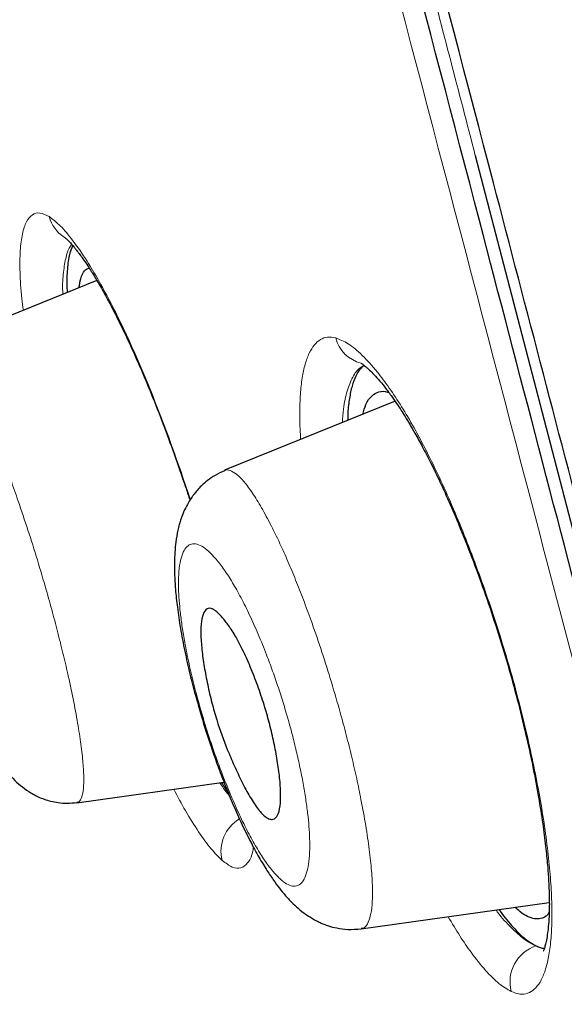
# Model space of a CAD drawing. Header units: millimetres. Extents: x 8 to 830, y 12 to 2106.
# Tile 109 of 256: x 110.68 to 115.12, y 1789.09 to 1797.13. Entities that reach past the tile are written whole.
import ezdxf

# ---------------------------------------------------------------- set-up
doc = ezdxf.new("R2010")
doc.units = ezdxf.units.MM

msp = doc.modelspace()

# ---------------------------------------------------------------- linework, layer by layer
at = {"color": 7, "linetype": 'Continuous', "lineweight": 30}
for p, q in [((114.3956, 1796.0234), (115.2225, 1792.8467)), ((111.2382, 1795.1076), (111.2378, 1795.1074)), ((111.2382, 1795.1076), (111.2378, 1795.1074)), ((111.3059, 1795.0011), (110.0108, 1794.4779)), ((113.7407, 1794.0149), (112.3468, 1793.4517)), ((113.5886, 1794.0853), (113.5882, 1794.0851)), ((113.5886, 1794.0853), (113.5882, 1794.0851)), ((111.1421, 1790.7347), (112.3436, 1790.9036)), ((113.4636, 1789.7041), (114.9992, 1789.9199)), ((114.9128, 1789.7869), (114.9132, 1789.7869)), ((114.9128, 1789.7869), (114.9132, 1789.7869))]:
    msp.add_line(p, q, dxfattribs=at)
at = {"color": 8, "linetype": 'Continuous', "lineweight": 0}
for centre, radius, start, end in [((111.1903, 1795.5959), 0.2829, 194.74535, 237.48608), ((113.5339, 1794.6048), 0.2872, 194.43092, 255.79818), ((112.6276, 1790.339), 0.3086, 120.91535, 193.98224), ((114.9876, 1789.2722), 0.3088, 108.00929, 194.78287)]:
    msp.add_arc(centre, radius, start, end, dxfattribs=at)
at = {"color": 7, "linetype": 'Continuous', "lineweight": 30}
for points, knots in [([(121.0749, 1777.283), (120.7605, 1778.5113), (120.1349, 1780.956), (119.164, 1784.7258), (118.1901, 1788.5069), (117.2114, 1792.2995), (116.1318, 1796.4852), (114.9501, 1801.0645), (113.6678, 1806.0295), (112.2395, 1811.5769), (110.663, 1817.7062), (108.9476, 1824.4363), (107.231, 1831.185), (105.5157, 1837.9628), (104.0878, 1843.6189), (102.9499, 1848.142), (102.0941, 1851.5396), (101.2412, 1854.9237), (100.3957, 1858.2683), (99.6146, 1861.3448), (98.9069, 1864.1086), (98.2821, 1866.5237), (97.7161, 1868.669), (97.2199, 1870.5234), (96.7898, 1872.1214), (96.3572, 1873.724), (95.945, 1875.2455), (95.5676, 1876.6144), (95.2693, 1877.6968), (95.0447, 1878.5244), (94.8923, 1879.0924), (94.8033, 1879.418), (94.764, 1879.5397), (94.7518, 1879.5599), (94.7548, 1879.5505), (94.7549, 1879.5503)], [0, 0, 0, 0, 0.028425, 0.05657, 0.08452, 0.112315, 0.140016, 0.176198, 0.212256, 0.248183, 0.296953, 0.345657, 0.394582, 0.443744, 0.493149, 0.518005, 0.543042, 0.568293, 0.593809, 0.619642, 0.641414, 0.663436, 0.685471, 0.707234, 0.728734, 0.750032, 0.781688, 0.813115, 0.8444, 0.875629, 0.906839, 0.937939, 0.968835, 0.999453, 1, 1, 1, 1]), ([(121.0749, 1777.283), (120.7605, 1778.5113), (120.1349, 1780.956), (119.164, 1784.7258), (118.1901, 1788.5069), (117.2114, 1792.2995), (116.1318, 1796.4852), (114.9501, 1801.0645), (113.6678, 1806.0295), (112.2395, 1811.5769), (110.663, 1817.7062), (108.9476, 1824.4363), (107.231, 1831.185), (105.5157, 1837.9628), (104.0878, 1843.6189), (102.9499, 1848.142), (102.0941, 1851.5396), (101.2412, 1854.9237), (100.3957, 1858.2683), (99.6146, 1861.3448), (98.9069, 1864.1086), (98.2821, 1866.5237), (97.7161, 1868.669), (97.2199, 1870.5234), (96.7898, 1872.1214), (96.3572, 1873.724), (95.945, 1875.2455), (95.5676, 1876.6144), (95.2693, 1877.6968), (95.0447, 1878.5244), (94.8923, 1879.0924), (94.8033, 1879.418), (94.764, 1879.5397), (94.7518, 1879.5599), (94.7548, 1879.5505), (94.7549, 1879.5503)], [0, 0, 0, 0, 0.028425, 0.05657, 0.08452, 0.112315, 0.140016, 0.176198, 0.212256, 0.248183, 0.296953, 0.345657, 0.394582, 0.443744, 0.493149, 0.518005, 0.543042, 0.568293, 0.593809, 0.619642, 0.641414, 0.663436, 0.685471, 0.707234, 0.728734, 0.750032, 0.781688, 0.813115, 0.8444, 0.875629, 0.906839, 0.937939, 0.968835, 0.999453, 1, 1, 1, 1]), ([(121.3749, 1777.283), (121.0605, 1778.5113), (120.4349, 1780.956), (119.464, 1784.7258), (118.4901, 1788.5069), (117.5114, 1792.2995), (116.4318, 1796.4852), (115.2501, 1801.0645), (113.9678, 1806.0295), (112.5395, 1811.5769), (110.963, 1817.7062), (109.2476, 1824.4363), (107.531, 1831.185), (105.8157, 1837.9628), (104.3878, 1843.6189), (103.2499, 1848.142), (102.3941, 1851.5396), (101.5412, 1854.9237), (100.6957, 1858.2683), (99.9146, 1861.3448), (99.2069, 1864.1086), (98.5821, 1866.5237), (98.0161, 1868.669), (97.5199, 1870.5234), (97.0898, 1872.1214), (96.6572, 1873.724), (96.245, 1875.2455), (95.8676, 1876.6144), (95.5693, 1877.6968), (95.3447, 1878.5244), (95.1923, 1879.0923), (95.1033, 1879.418), (95.064, 1879.5396), (95.0518, 1879.5599), (95.0547, 1879.5508), (95.0547, 1879.5508)], [0, 0, 0, 0, 0.028441, 0.056601, 0.084566, 0.112377, 0.140093, 0.176295, 0.212372, 0.248318, 0.297116, 0.345846, 0.394798, 0.443986, 0.493419, 0.518288, 0.543339, 0.568603, 0.594134, 0.619981, 0.641765, 0.663799, 0.685846, 0.707621, 0.729133, 0.750442, 0.782115, 0.81356, 0.844862, 0.876108, 0.907335, 0.938451, 0.969364, 1, 1, 1, 1, 1]), ([(142.8095, 1795.0606), (142.7481, 1795.3218), (142.4498, 1796.591), (141.8869, 1798.8429), (141.1218, 1801.8142), (140.3293, 1804.7592), (139.5088, 1807.6963), (138.7164, 1810.4303), (137.9585, 1812.9649), (137.2422, 1815.2965), (136.5084, 1817.6245), (135.7586, 1819.9448), (135.1663, 1821.7337), (134.744, 1822.9898), (134.4984, 1823.7148), (134.2518, 1824.4379), (134.0009, 1825.1684), (133.7425, 1825.9148), (133.4765, 1826.678), (133.1313, 1827.6615), (132.7082, 1828.8541), (132.2048, 1830.2548), (131.4897, 1832.219), (130.5525, 1834.7426), (129.3798, 1837.8163), (128.1812, 1840.8783), (126.9571, 1843.9288), (125.7141, 1846.9528), (124.4542, 1849.9482), (123.1777, 1852.9169), (121.8782, 1855.8751), (120.4714, 1859.0117), (118.9547, 1862.3196), (117.3199, 1865.8032), (115.6565, 1869.2699), (113.9619, 1872.7234), (112.3357, 1875.9755), (111.2608, 1878.07), (110.7703, 1879.0258)], [0, 0, 0, 0, 0.0089364, 0.0434181, 0.0772957, 0.1111127, 0.1449757, 0.1788474, 0.2059057, 0.2330743, 0.2600738, 0.2871907, 0.3142755, 0.3228261, 0.3313215, 0.339767, 0.3482695, 0.3570424, 0.3660714, 0.3751815, 0.3917548, 0.4082135, 0.4247451, 0.4613667, 0.4978592, 0.5342985, 0.5708668, 0.6073206, 0.6431759, 0.6790805, 0.7149318, 0.7507754, 0.7935555, 0.8361165, 0.878919, 0.9216017, 0.9642243, 1, 1, 1, 1]), ([(119.3425, 1777.4049), (119.087, 1778.3924), (118.5766, 1780.3658), (117.7834, 1783.4065), (116.9817, 1786.4763), (116.1728, 1789.5709), (115.3592, 1792.6797), (114.3887, 1796.3921), (113.2596, 1800.711), (111.973, 1805.6321), (110.6322, 1810.777), (109.2349, 1816.1421), (107.7879, 1821.7311), (106.3431, 1827.3234), (104.9026, 1832.9205), (103.4677, 1838.5169), (102.2784, 1843.1695), (101.3356, 1846.875), (100.6323, 1849.6415), (99.9358, 1852.3856), (99.2491, 1855.0941), (98.5772, 1857.7456), (97.9809, 1860.0977), (97.461, 1862.1408), (97.0154, 1863.8884), (96.5973, 1865.5141), (96.1686, 1867.1622), (95.745, 1868.7706), (95.3405, 1870.3023), (94.9646, 1871.7247), (94.6222, 1873.021), (94.3136, 1874.1775), (94.0543, 1875.1431), (93.8421, 1875.9391), (93.661, 1876.6302), (93.5247, 1877.1584), (93.4395, 1877.4877), (93.402, 1877.6141), (93.3905, 1877.6369), (93.3934, 1877.6267), (93.3934, 1877.6265)], [0, 0, 0, 0, 0.023406, 0.046777, 0.070122, 0.093442, 0.116743, 0.140035, 0.176612, 0.213166, 0.24969, 0.291146, 0.332583, 0.374049, 0.415564, 0.457116, 0.498706, 0.519522, 0.540357, 0.561218, 0.582102, 0.603012, 0.623946, 0.639666, 0.655398, 0.671136, 0.686871, 0.707827, 0.728758, 0.749661, 0.774709, 0.79973, 0.824743, 0.849752, 0.874757, 0.906002, 0.93721, 0.968374, 0.999494, 1, 1, 1, 1]), ([(119.3425, 1777.4049), (119.087, 1778.3924), (118.5766, 1780.3658), (117.7834, 1783.4065), (116.9817, 1786.4763), (116.1728, 1789.5709), (115.3592, 1792.6797), (114.3887, 1796.3921), (113.2596, 1800.711), (111.973, 1805.6321), (110.6322, 1810.777), (109.2349, 1816.1421), (107.7879, 1821.7311), (106.3431, 1827.3234), (104.9026, 1832.9205), (103.4677, 1838.5169), (102.2784, 1843.1695), (101.3356, 1846.875), (100.6323, 1849.6415), (99.9358, 1852.3856), (99.2491, 1855.0941), (98.5772, 1857.7456), (97.9809, 1860.0977), (97.461, 1862.1408), (97.0154, 1863.8884), (96.5973, 1865.5141), (96.1686, 1867.1622), (95.745, 1868.7706), (95.3405, 1870.3023), (94.9646, 1871.7247), (94.6222, 1873.021), (94.3136, 1874.1775), (94.0543, 1875.1431), (93.8421, 1875.9391), (93.661, 1876.6302), (93.5247, 1877.1584), (93.4395, 1877.4877), (93.402, 1877.6141), (93.3905, 1877.6369), (93.3934, 1877.6267), (93.3934, 1877.6265)], [0, 0, 0, 0, 0.023406, 0.046777, 0.070122, 0.093442, 0.116743, 0.140035, 0.176612, 0.213166, 0.24969, 0.291146, 0.332583, 0.374049, 0.415564, 0.457116, 0.498706, 0.519522, 0.540357, 0.561218, 0.582102, 0.603012, 0.623946, 0.639666, 0.655398, 0.671136, 0.686871, 0.707827, 0.728758, 0.749661, 0.774709, 0.79973, 0.824743, 0.849752, 0.874757, 0.906002, 0.93721, 0.968374, 0.999494, 1, 1, 1, 1]), ([(119.1207, 1777.3359), (118.828, 1778.4952), (118.2428, 1780.8126), (117.3119, 1784.4226), (116.3631, 1788.0801), (115.3998, 1791.7765), (114.3305, 1795.8703), (113.1558, 1800.3591), (111.8779, 1805.2416), (110.4463, 1810.7256), (108.8635, 1816.8085), (107.1441, 1823.49), (105.4347, 1830.1716), (103.7342, 1836.8495), (102.3279, 1842.4042), (101.2105, 1846.826), (100.3773, 1850.1163), (99.5555, 1853.3565), (98.7503, 1856.5263), (98.0149, 1859.4109), (97.3576, 1861.974), (96.7823, 1864.1964), (96.259, 1866.1824), (95.7941, 1867.9285), (95.3864, 1869.4473), (94.9706, 1870.9911), (94.5701, 1872.4735), (94.2034, 1873.8118), (93.9132, 1874.8777), (93.6943, 1875.6925), (93.5452, 1876.2589), (93.4569, 1876.5862), (93.414, 1876.7151), (93.4094, 1876.7218), (93.407, 1876.7251)], [0, 0, 0, 0, 0.027961, 0.055896, 0.083926, 0.111994, 0.13998, 0.176562, 0.213145, 0.249758, 0.299733, 0.349715, 0.399667, 0.449587, 0.499558, 0.524633, 0.549704, 0.574672, 0.599627, 0.624766, 0.645672, 0.666497, 0.687479, 0.708392, 0.729201, 0.750078, 0.781476, 0.812638, 0.843742, 0.874921, 0.906237, 0.937548, 0.968776, 1, 1, 1, 1]), ([(111.0386, 1795.3571), (111.0448, 1795.3527), (111.0564, 1795.3443), (111.0786, 1795.3223), (111.1005, 1795.2982), (111.1207, 1795.2743), (111.1375, 1795.2533), (111.1505, 1795.2364), (111.1623, 1795.2208), (111.1777, 1795.1998), (111.2006, 1795.1676), (111.2354, 1795.116), (111.2804, 1795.0451), (111.3372, 1794.9497), (111.4029, 1794.8311), (111.475, 1794.6919), (111.5563, 1794.5241), (111.645, 1794.3279), (111.7399, 1794.1025), (111.8338, 1793.865), (111.9256, 1793.618), (112.0035, 1793.3978), (112.0489, 1793.2589), (112.0661, 1793.2065)], [0, 0, 0, 0, 0.051512, 0.095982, 0.133275, 0.163474, 0.186144, 0.201213, 0.211703, 0.223324, 0.24983, 0.281217, 0.325805, 0.377553, 0.436434, 0.499783, 0.562925, 0.641491, 0.719799, 0.797854, 0.875598, 0.952957, 1, 1, 1, 1]), ([(111.0386, 1795.3571), (111.0448, 1795.3527), (111.0564, 1795.3443), (111.0786, 1795.3223), (111.1005, 1795.2982), (111.1207, 1795.2743), (111.1375, 1795.2533), (111.1505, 1795.2364), (111.1623, 1795.2208), (111.1777, 1795.1998), (111.2006, 1795.1676), (111.2354, 1795.116), (111.2804, 1795.0451), (111.3372, 1794.9497), (111.4029, 1794.8311), (111.475, 1794.6919), (111.5563, 1794.5241), (111.645, 1794.3279), (111.7399, 1794.1025), (111.8338, 1793.865), (111.9256, 1793.618), (112.0035, 1793.3978), (112.0489, 1793.2589), (112.0661, 1793.2065)], [0, 0, 0, 0, 0.051512, 0.095982, 0.133275, 0.163474, 0.186144, 0.201213, 0.211703, 0.223324, 0.24983, 0.281217, 0.325805, 0.377553, 0.436434, 0.499783, 0.562925, 0.641491, 0.719799, 0.797854, 0.875598, 0.952957, 1, 1, 1, 1]), ([(111.1082, 1795.2888), (111.0975, 1795.2627), (111.0761, 1795.21), (111.0627, 1795.0811), (111.0585, 1794.978), (111.0634, 1794.9086), (111.0638, 1794.9033)], [0, 0, 0, 0, 0.320842, 0.645569, 0.973121, 1, 1, 1, 1]), ([(111.1082, 1795.2888), (111.0975, 1795.2627), (111.0761, 1795.21), (111.0627, 1795.0811), (111.0585, 1794.978), (111.0634, 1794.9086), (111.0638, 1794.9033)], [0, 0, 0, 0, 0.320842, 0.645569, 0.973121, 1, 1, 1, 1]), ([(111.1595, 1794.942), (111.1637, 1794.9678), (111.1736, 1795.029), (111.2004, 1795.084), (111.2277, 1795.0979), (111.2394, 1795.1039)], [0, 0, 0, 0, 0.2934739, 0.6969507, 1, 1, 1, 1]), ([(111.1595, 1794.942), (111.1637, 1794.9678), (111.1736, 1795.029), (111.2004, 1795.084), (111.2277, 1795.0979), (111.2394, 1795.1039)], [0, 0, 0, 0, 0.2934739, 0.6969507, 1, 1, 1, 1]), ([(110.0129, 1794.474), (109.9889, 1794.4631), (109.9436, 1794.4426), (109.8777, 1794.3975), (109.8225, 1794.3479), (109.781, 1794.2987), (109.7539, 1794.2604), (109.7259, 1794.2146), (109.6954, 1794.151), (109.6694, 1794.0727), (109.6534, 1793.9973), (109.6448, 1793.932), (109.6401, 1793.8689), (109.6386, 1793.7987), (109.6407, 1793.7244), (109.6453, 1793.6548), (109.6514, 1793.5889), (109.6596, 1793.5174), (109.672, 1793.4283), (109.6896, 1793.3211), (109.7112, 1793.2073), (109.7333, 1793.102), (109.755, 1793.0062), (109.778, 1792.9106), (109.8044, 1792.8074), (109.8357, 1792.6945), (109.8715, 1792.5724), (109.9108, 1792.4449), (109.9542, 1792.3103), (110.0033, 1792.1645), (110.0532, 1792.0244), (110.1027, 1791.8924), (110.1499, 1791.7723), (110.2007, 1791.6496), (110.2537, 1791.5294), (110.3059, 1791.419), (110.3582, 1791.3166), (110.4081, 1791.2265), (110.4556, 1791.1479), (110.4987, 1791.0828), (110.5381, 1791.0289), (110.5778, 1790.9796), (110.6254, 1790.9273), (110.6798, 1790.8766), (110.7357, 1790.8347), (110.7858, 1790.8047), (110.8274, 1790.7835), (110.8753, 1790.7639), (110.9309, 1790.7472), (110.9933, 1790.7353), (111.0653, 1790.7298), (111.1153, 1790.7348), (111.1415, 1790.7374)], [0, 0, 0, 0, 0.016775, 0.03165, 0.049884, 0.062832, 0.071442, 0.08081, 0.100932, 0.124008, 0.143188, 0.158511, 0.176304, 0.198061, 0.219557, 0.237325, 0.25204, 0.269389, 0.290783, 0.316207, 0.34299, 0.365053, 0.382196, 0.401433, 0.42248, 0.445398, 0.469041, 0.49341, 0.518488, 0.545959, 0.577633, 0.60107, 0.626341, 0.653444, 0.682432, 0.711866, 0.738791, 0.76772, 0.793012, 0.814828, 0.83368, 0.850217, 0.86739, 0.889057, 0.910747, 0.921096, 0.931157, 0.943152, 0.954538, 0.96791, 0.983133, 1, 1, 1, 1]), ([(113.4882, 1794.3077), (113.4775, 1794.2997), (113.4512, 1794.2798), (113.4182, 1794.223), (113.388, 1794.1431), (113.3669, 1794.0416), (113.3552, 1793.9466), (113.3537, 1793.8792), (113.3533, 1793.8584)], [0, 0, 0, 0, 0.13501, 0.331262, 0.527714, 0.721397, 0.914062, 1, 1, 1, 1]), ([(113.4882, 1794.3077), (113.4775, 1794.2997), (113.4512, 1794.2798), (113.4182, 1794.223), (113.388, 1794.1431), (113.3669, 1794.0416), (113.3552, 1793.9466), (113.3537, 1793.8792), (113.3533, 1793.8584)], [0, 0, 0, 0, 0.13501, 0.331262, 0.527714, 0.721397, 0.914062, 1, 1, 1, 1]), ([(113.4645, 1794.3261), (113.465, 1794.3255), (113.4658, 1794.3244), (113.4752, 1794.3176), (113.4888, 1794.3075), (113.5049, 1794.2945), (113.5283, 1794.274), (113.5598, 1794.2435), (113.6039, 1794.1956), (113.6541, 1794.1348), (113.7043, 1794.0678), (113.7494, 1794.0031), (113.7879, 1793.9448), (113.8238, 1793.8879), (113.8614, 1793.826), (113.908, 1793.7457), (113.9649, 1793.6425), (114.0329, 1793.511), (114.109, 1793.3538), (114.1912, 1793.1725), (114.283, 1792.9556), (114.3805, 1792.7078), (114.4804, 1792.4323), (114.5744, 1792.1501), (114.6613, 1791.8647), (114.7395, 1791.5799), (114.808, 1791.2996), (114.8659, 1791.0316), (114.9118, 1790.7857), (114.9459, 1790.5695), (114.9698, 1790.385), (114.9853, 1790.2303), (114.9948, 1790.0982), (114.9999, 1789.9762), (115.0003, 1789.8571), (114.9947, 1789.7434), (114.9849, 1789.659), (114.9739, 1789.5986), (114.9637, 1789.5589), (114.9561, 1789.534), (114.9513, 1789.5243), (114.9536, 1789.5255), (114.9538, 1789.5256)], [0, 0, 0, 0, 0.0219, 0.041586, 0.058232, 0.071774, 0.082937, 0.10254, 0.123929, 0.147074, 0.168797, 0.186971, 0.201574, 0.213797, 0.227685, 0.243564, 0.265242, 0.289787, 0.317247, 0.347637, 0.37925, 0.4187, 0.458036, 0.497223, 0.536259, 0.575193, 0.614036, 0.652773, 0.689595, 0.723118, 0.753324, 0.780204, 0.80376, 0.82673, 0.853276, 0.882762, 0.912387, 0.93239, 0.954379, 0.978548, 0.998609, 1, 1, 1, 1]), ([(113.4645, 1794.3261), (113.465, 1794.3255), (113.4658, 1794.3244), (113.4752, 1794.3176), (113.4888, 1794.3075), (113.5049, 1794.2945), (113.5283, 1794.274), (113.5598, 1794.2435), (113.6039, 1794.1956), (113.6541, 1794.1348), (113.7043, 1794.0678), (113.7494, 1794.0031), (113.7879, 1793.9448), (113.8238, 1793.8879), (113.8614, 1793.826), (113.908, 1793.7457), (113.9649, 1793.6425), (114.0329, 1793.511), (114.109, 1793.3538), (114.1912, 1793.1725), (114.283, 1792.9556), (114.3805, 1792.7078), (114.4804, 1792.4323), (114.5744, 1792.1501), (114.6613, 1791.8647), (114.7395, 1791.5799), (114.808, 1791.2996), (114.8659, 1791.0316), (114.9118, 1790.7857), (114.9459, 1790.5695), (114.9698, 1790.385), (114.9853, 1790.2303), (114.9948, 1790.0982), (114.9999, 1789.9762), (115.0003, 1789.8571), (114.9947, 1789.7434), (114.9849, 1789.659), (114.9739, 1789.5986), (114.9637, 1789.5589), (114.9561, 1789.534), (114.9513, 1789.5243), (114.9536, 1789.5255), (114.9538, 1789.5256)], [0, 0, 0, 0, 0.0219, 0.041586, 0.058232, 0.071774, 0.082937, 0.10254, 0.123929, 0.147074, 0.168797, 0.186971, 0.201574, 0.213797, 0.227685, 0.243564, 0.265242, 0.289787, 0.317247, 0.347637, 0.37925, 0.4187, 0.458036, 0.497223, 0.536259, 0.575193, 0.614036, 0.652773, 0.689595, 0.723118, 0.753324, 0.780204, 0.80376, 0.82673, 0.853276, 0.882762, 0.912387, 0.93239, 0.954379, 0.978548, 0.998609, 1, 1, 1, 1]), ([(113.4769, 1793.9083), (113.485, 1793.9368), (113.5034, 1794.0019), (113.5476, 1794.0643), (113.6073, 1794.0958), (113.6562, 1794.1011), (113.6876, 1794.0855), (113.6918, 1794.0834)], [0, 0, 0, 0, 0.197426, 0.451087, 0.704976, 0.959757, 1, 1, 1, 1]), ([(113.4769, 1793.9083), (113.485, 1793.9368), (113.5034, 1794.0019), (113.5476, 1794.0643), (113.6073, 1794.0958), (113.6562, 1794.1011), (113.6876, 1794.0855), (113.6918, 1794.0834)], [0, 0, 0, 0, 0.197426, 0.451087, 0.704976, 0.959757, 1, 1, 1, 1]), ([(112.3488, 1793.4481), (112.3228, 1793.4363), (112.2741, 1793.4142), (112.211, 1793.3707), (112.1618, 1793.3279), (112.1258, 1793.2898), (112.1006, 1793.2588), (112.0769, 1793.2264), (112.0502, 1793.1845), (112.0194, 1793.125), (111.9889, 1793.0476), (111.9656, 1792.9625), (111.9497, 1792.8701), (111.9416, 1792.7822), (111.9386, 1792.6972), (111.9397, 1792.5973), (111.9467, 1792.4763), (111.9622, 1792.329), (111.9871, 1792.1606), (112.0214, 1791.9787), (112.063, 1791.7939), (112.1075, 1791.6209), (112.1518, 1791.4648), (112.195, 1791.3241), (112.2391, 1791.1897), (112.2873, 1791.0518), (112.3422, 1790.905), (112.404, 1790.7516), (112.4725, 1790.5949), (112.5456, 1790.4432), (112.6175, 1790.3086), (112.6841, 1790.1969), (112.7424, 1790.1092), (112.7945, 1790.0384), (112.8482, 1789.9731), (112.9028, 1789.9148), (112.9657, 1789.8577), (113.0293, 1789.8102), (113.0852, 1789.7771), (113.128, 1789.7564), (113.1601, 1789.7427), (113.2054, 1789.7264), (113.2714, 1789.7093), (113.3615, 1789.6973), (113.4269, 1789.7031), (113.4631, 1789.7063)], [0, 0, 0, 0, 0.019095, 0.03583, 0.04996, 0.061331, 0.069868, 0.076058, 0.089699, 0.106015, 0.124862, 0.150696, 0.176337, 0.198455, 0.220004, 0.242923, 0.273737, 0.307587, 0.344645, 0.383991, 0.420614, 0.453665, 0.483148, 0.509108, 0.533434, 0.560084, 0.589189, 0.620746, 0.654761, 0.691362, 0.728167, 0.760526, 0.788308, 0.811504, 0.833019, 0.856755, 0.875647, 0.897286, 0.916756, 0.924945, 0.932105, 0.94154, 0.95615, 0.975767, 1, 1, 1, 1]), ([(112.6777, 1791.5149), (112.6913, 1791.4679), (112.7195, 1791.3713), (112.7533, 1791.2242), (112.7809, 1791.0764), (112.8, 1790.9342), (112.8084, 1790.8064), (112.8035, 1790.7017), (112.784, 1790.6275), (112.7521, 1790.5981), (112.7175, 1790.5998), (112.6783, 1790.6202), (112.6256, 1790.6748), (112.5584, 1790.7764), (112.4914, 1790.8998), (112.4287, 1791.0328), (112.3575, 1791.2001), (112.2931, 1791.376), (112.2428, 1791.5557), (112.2083, 1791.7028), (112.1805, 1791.8502), (112.1612, 1791.9923), (112.1525, 1792.1193), (112.1571, 1792.2234), (112.1766, 1792.2968), (112.2062, 1792.3246), (112.237, 1792.3242), (112.26, 1792.3144), (112.2954, 1792.2888), (112.3424, 1792.2382), (112.3941, 1792.1653), (112.4346, 1792.1014), (112.4674, 1792.041), (112.5013, 1791.9733), (112.5344, 1791.9017), (112.5764, 1791.8034), (112.626, 1791.6752), (112.6607, 1791.5674), (112.6777, 1791.5149)], [0, 0, 0, 0, 0.025657, 0.052856, 0.081531, 0.111925, 0.143977, 0.177703, 0.213297, 0.250556, 0.271688, 0.292019, 0.330612, 0.366299, 0.398904, 0.428829, 0.455728, 0.500922, 0.526658, 0.553774, 0.58261, 0.612865, 0.644916, 0.678525, 0.71387, 0.75096, 0.767844, 0.783656, 0.798297, 0.83467, 0.860531, 0.875501, 0.892291, 0.908811, 0.924862, 0.940568, 0.970997, 1, 1, 1, 1]), ([(112.3245, 1790.9009), (112.3371, 1790.8796), (112.3555, 1790.8485), (112.3719, 1790.8273), (112.377, 1790.8206)], [0, 0, 0, 0, 0.6848452, 1, 1, 1, 1]), ([(112.3245, 1790.9009), (112.3371, 1790.8796), (112.3555, 1790.8485), (112.3719, 1790.8273), (112.377, 1790.8206)], [0, 0, 0, 0, 0.6848452, 1, 1, 1, 1]), ([(114.591, 1789.8626), (114.5937, 1789.8585), (114.6334, 1789.8004), (114.7053, 1789.7152), (114.8046, 1789.6154), (114.8629, 1789.5824), (114.8922, 1789.5658)], [0, 0, 0, 0, 0.024401, 0.351373, 0.674852, 1, 1, 1, 1]), ([(114.591, 1789.8626), (114.5937, 1789.8585), (114.6334, 1789.8004), (114.7053, 1789.7152), (114.8046, 1789.6154), (114.8629, 1789.5824), (114.8922, 1789.5658)], [0, 0, 0, 0, 0.024401, 0.351373, 0.674852, 1, 1, 1, 1]), ([(114.9984, 1789.8411), (114.9946, 1789.835), (114.9758, 1789.8047), (114.9353, 1789.7877), (114.8794, 1789.7844), (114.8225, 1789.8047), (114.7698, 1789.836), (114.7345, 1789.8688), (114.7214, 1789.8809)], [0, 0, 0, 0, 0.063023, 0.316007, 0.505476, 0.697103, 0.887664, 1, 1, 1, 1]), ([(114.9984, 1789.8411), (114.9946, 1789.835), (114.9758, 1789.8047), (114.9353, 1789.7877), (114.8794, 1789.7844), (114.8225, 1789.8047), (114.7698, 1789.836), (114.7345, 1789.8688), (114.7214, 1789.8809)], [0, 0, 0, 0, 0.063023, 0.316007, 0.505476, 0.697103, 0.887664, 1, 1, 1, 1]), ([(114.8922, 1789.5658), (114.9142, 1789.556), (114.9381, 1789.5453), (114.9584, 1789.5478), (114.9599, 1789.548)], [0, 0, 0, 0, 0.923018, 1, 1, 1, 1]), ([(114.8922, 1789.5658), (114.9142, 1789.556), (114.9381, 1789.5453), (114.9584, 1789.5478), (114.9599, 1789.548)], [0, 0, 0, 0, 0.923018, 1, 1, 1, 1])]:
    msp.add_open_spline(points, degree=3, knots=knots, dxfattribs=at)
at = {"color": 8, "linetype": 'Continuous', "lineweight": 0}
for points, knots in [([(118.9667, 1777.288), (118.7066, 1778.3202), (118.1884, 1780.3767), (117.3656, 1783.5682), (116.5289, 1786.7899), (115.6776, 1790.0483), (114.6248, 1794.0628), (113.3701, 1798.8363), (111.9182, 1804.3599), (110.4704, 1809.8863), (109.0295, 1815.4127), (107.6027, 1820.9416), (106.1877, 1826.4761), (104.7795, 1832.0134), (103.3812, 1837.5452), (102.227, 1842.1394), (101.3122, 1845.7927), (100.6291, 1848.5171), (99.9503, 1851.2226), (99.2787, 1853.897), (98.6198, 1856.5144), (98.0335, 1858.8332), (97.521, 1860.8484), (97.08, 1862.5697), (96.6658, 1864.1664), (96.2399, 1865.7816), (95.8158, 1867.3626), (95.4067, 1868.8719), (95.0238, 1870.2722), (94.6745, 1871.5468), (94.3622, 1872.6808), (94.0998, 1873.6292), (93.884, 1874.4135), (93.6997, 1875.0867), (93.5574, 1875.6015), (93.4649, 1875.9187), (93.4231, 1876.0406), (93.4207, 1876.0489), (93.4196, 1876.0528)], [0, 0, 0, 0, 0.025276, 0.050356, 0.075388, 0.100448, 0.125578, 0.167493, 0.209363, 0.251197, 0.293, 0.334803, 0.376615, 0.41847, 0.460322, 0.502097, 0.522956, 0.543824, 0.564743, 0.585751, 0.60677, 0.627741, 0.643504, 0.65934, 0.675072, 0.690683, 0.711539, 0.732528, 0.753511, 0.77853, 0.803558, 0.828687, 0.853792, 0.878802, 0.909938, 0.941071, 0.972268, 1, 1, 1, 1]), ([(118.9667, 1777.288), (118.7066, 1778.3202), (118.1884, 1780.3767), (117.3656, 1783.5682), (116.5289, 1786.7899), (115.6776, 1790.0483), (114.6248, 1794.0628), (113.3701, 1798.8363), (111.9182, 1804.3599), (110.4704, 1809.8863), (109.0295, 1815.4127), (107.6027, 1820.9416), (106.1877, 1826.4761), (104.7795, 1832.0134), (103.3812, 1837.5452), (102.227, 1842.1394), (101.3122, 1845.7927), (100.6291, 1848.5171), (99.9503, 1851.2226), (99.2787, 1853.897), (98.6198, 1856.5144), (98.0335, 1858.8332), (97.521, 1860.8484), (97.08, 1862.5697), (96.6658, 1864.1664), (96.2399, 1865.7816), (95.8158, 1867.3626), (95.4067, 1868.8719), (95.0238, 1870.2722), (94.6745, 1871.5468), (94.3622, 1872.6808), (94.0998, 1873.6292), (93.884, 1874.4135), (93.6997, 1875.0867), (93.5574, 1875.6015), (93.4649, 1875.9187), (93.4231, 1876.0406), (93.4207, 1876.0489), (93.4196, 1876.0528)], [0, 0, 0, 0, 0.025276, 0.050356, 0.075388, 0.100448, 0.125578, 0.167493, 0.209363, 0.251197, 0.293, 0.334803, 0.376615, 0.41847, 0.460322, 0.502097, 0.522956, 0.543824, 0.564743, 0.585751, 0.60677, 0.627741, 0.643504, 0.65934, 0.675072, 0.690683, 0.711539, 0.732528, 0.753511, 0.77853, 0.803558, 0.828687, 0.853792, 0.878802, 0.909938, 0.941071, 0.972268, 1, 1, 1, 1]), ([(107.9765, 1870.0859), (108.1686, 1869.3644), (108.5528, 1867.9212), (109.2238, 1865.4811), (109.939, 1862.91), (110.6958, 1860.2264), (111.4771, 1857.4719), (112.2765, 1854.6684), (113.0876, 1851.8335), (114.1792, 1848.027), (115.5519, 1843.2365), (117.2005, 1837.4654), (118.8457, 1831.6834), (120.4855, 1825.8975), (122.1145, 1820.1082), (123.7289, 1814.3149), (125.3391, 1808.5207), (126.767, 1803.3734), (128.0132, 1798.8799), (129.0789, 1795.0408), (130.1406, 1791.2203), (131.197, 1787.4353), (132.2464, 1783.6941), (132.9337, 1781.2866), (133.2774, 1780.0829)], [0, 0, 0, 0, 0.031233, 0.062471, 0.093713, 0.124957, 0.156205, 0.187455, 0.218706, 0.249958, 0.31246, 0.374963, 0.437468, 0.499977, 0.562484, 0.624991, 0.687498, 0.750002, 0.791673, 0.833342, 0.87501, 0.916677, 0.958341, 1, 1, 1, 1]), ([(107.9765, 1870.0859), (108.1686, 1869.3644), (108.5528, 1867.9212), (109.2238, 1865.4811), (109.939, 1862.91), (110.6958, 1860.2264), (111.4771, 1857.4719), (112.2765, 1854.6684), (113.0876, 1851.8335), (114.1792, 1848.027), (115.5519, 1843.2365), (117.2005, 1837.4654), (118.8457, 1831.6834), (120.4855, 1825.8975), (122.1145, 1820.1082), (123.7289, 1814.3149), (125.3391, 1808.5207), (126.767, 1803.3734), (128.0132, 1798.8799), (129.0789, 1795.0408), (130.1406, 1791.2203), (131.197, 1787.4353), (132.2464, 1783.6941), (132.9337, 1781.2866), (133.2774, 1780.0829)], [0, 0, 0, 0, 0.0312333, 0.0624712, 0.0937129, 0.124957, 0.1562049, 0.1874545, 0.2187056, 0.2499581, 0.3124599, 0.3749627, 0.4374675, 0.4999767, 0.562484, 0.6249915, 0.6874979, 0.7500017, 0.7916731, 0.8333421, 0.8750104, 0.9166772, 0.9583411, 1, 1, 1, 1]), ([(113.5469, 1867.9246), (113.5984, 1867.7334), (113.7013, 1867.3511), (113.8657, 1866.75), (114.0371, 1866.13), (114.2153, 1865.4911), (114.3989, 1864.8364), (114.587, 1864.1678), (114.7897, 1863.4496), (115.0083, 1862.6791), (115.2432, 1861.8554), (115.482, 1861.0192), (115.7235, 1860.1732), (115.9678, 1859.3184), (116.243, 1858.3565), (116.5496, 1857.2856), (116.8877, 1856.1047), (117.228, 1854.9153), (117.5701, 1853.7189), (117.9491, 1852.3925), (118.3646, 1850.9354), (118.8168, 1849.3473), (119.2828, 1847.7056), (119.7628, 1846.0112), (120.256, 1844.2643), (120.7485, 1842.514), (121.2403, 1840.7608), (121.7314, 1839.0054), (122.2216, 1837.2481), (122.7721, 1835.2697), (123.3821, 1833.0695), (124.0509, 1830.6477), (124.7175, 1828.2244), (125.3855, 1825.7854), (126.0565, 1823.3312), (126.726, 1820.8607), (127.3943, 1818.3897), (128.0604, 1815.9179), (128.6778, 1813.6223), (129.2467, 1811.5029), (129.7674, 1809.5602), (130.2872, 1807.6177), (130.8063, 1805.6759), (131.2894, 1803.8675), (131.7364, 1802.1928), (132.1476, 1800.6517), (132.5581, 1799.1123), (132.9681, 1797.575), (133.3773, 1796.0404), (133.7858, 1794.509), (134.1934, 1792.9817), (134.5839, 1791.5202), (134.9572, 1790.1252), (135.3134, 1788.7968), (135.6688, 1787.4756), (135.9977, 1786.2567), (136.3005, 1785.1395), (136.5776, 1784.1236), (136.8534, 1783.1153), (137.037, 1782.4524), (137.1287, 1782.121)], [0, 0, 0, 0, 0.008928, 0.017856, 0.026784, 0.035712, 0.044641, 0.053568, 0.062497, 0.072913, 0.08333, 0.093746, 0.104163, 0.114579, 0.124995, 0.138995, 0.152995, 0.166994, 0.180995, 0.194995, 0.213328, 0.231661, 0.249994, 0.269994, 0.289994, 0.309995, 0.329994, 0.349995, 0.369997, 0.389997, 0.417496, 0.444996, 0.472497, 0.499998, 0.527997, 0.555998, 0.583998, 0.611998, 0.639998, 0.661999, 0.683999, 0.706, 0.728001, 0.750001, 0.767501, 0.785, 0.8025, 0.82, 0.8375, 0.855001, 0.872501, 0.890001, 0.905401, 0.9208, 0.9362, 0.9516, 0.963701, 0.975801, 0.987899, 1, 1, 1, 1]), ([(103.4225, 1838.4947), (103.5553, 1837.9732), (104.2559, 1835.2225), (105.5377, 1830.2152), (107.2613, 1823.4959), (108.9932, 1816.7731), (110.7005, 1810.2033), (112.3678, 1803.8003), (113.5906, 1799.1163), (114.2615, 1796.5386), (114.3956, 1796.0234)], [0, 0, 0, 0, 0.036957, 0.194927, 0.352954, 0.511046, 0.669208, 0.816669, 0.963361, 1, 1, 1, 1]), ([(110.7055, 1794.7585), (110.7013, 1794.7907), (110.6859, 1794.9067), (110.6762, 1795.0728), (110.6774, 1795.251), (110.6955, 1795.3889), (110.7287, 1795.4878), (110.777, 1795.5447), (110.8384, 1795.5624), (110.8906, 1795.5367), (110.9167, 1795.5239)], [0, 0, 0, 0, 0.051847, 0.186959, 0.322159, 0.457724, 0.593515, 0.729292, 0.864821, 1, 1, 1, 1]), ([(110.7055, 1794.7585), (110.7013, 1794.7907), (110.6859, 1794.9067), (110.6762, 1795.0728), (110.6774, 1795.251), (110.6955, 1795.3889), (110.7287, 1795.4878), (110.777, 1795.5447), (110.8384, 1795.5624), (110.8906, 1795.5367), (110.9167, 1795.5239)], [0, 0, 0, 0, 0.051847, 0.186959, 0.322159, 0.457724, 0.593515, 0.729292, 0.864821, 1, 1, 1, 1]), ([(110.9167, 1795.5239), (110.9466, 1795.5013), (111.0066, 1795.456), (111.1115, 1795.3302), (111.2155, 1795.1792), (111.3157, 1795.0125), (111.409, 1794.8415), (111.5047, 1794.6508), (111.6127, 1794.418), (111.7322, 1794.1378), (111.8608, 1793.8091), (111.9739, 1793.498), (112.0412, 1793.2959), (112.069, 1793.2125)], [0, 0, 0, 0, 0.103086, 0.206368, 0.309705, 0.387154, 0.464469, 0.541634, 0.618701, 0.721516, 0.82452, 0.927602, 1, 1, 1, 1]), ([(110.9167, 1795.5239), (110.9466, 1795.5013), (111.0066, 1795.456), (111.1115, 1795.3302), (111.2155, 1795.1792), (111.3157, 1795.0125), (111.409, 1794.8415), (111.5047, 1794.6508), (111.6127, 1794.418), (111.7322, 1794.1378), (111.8608, 1793.8091), (111.9739, 1793.498), (112.0412, 1793.2959), (112.069, 1793.2125)], [0, 0, 0, 0, 0.103086, 0.206368, 0.309705, 0.387154, 0.464469, 0.541634, 0.618701, 0.721516, 0.82452, 0.927602, 1, 1, 1, 1]), ([(111.1021, 1795.296), (111.098, 1795.292), (111.0772, 1795.2713), (111.0525, 1795.1984), (111.0314, 1795.0732), (111.0235, 1794.9676), (111.0272, 1794.8958), (111.0276, 1794.8887)], [0, 0, 0, 0, 0.073052, 0.371788, 0.669934, 0.96705, 1, 1, 1, 1]), ([(111.1021, 1795.296), (111.098, 1795.292), (111.0772, 1795.2713), (111.0525, 1795.1984), (111.0314, 1795.0732), (111.0235, 1794.9676), (111.0272, 1794.8958), (111.0276, 1794.8887)], [0, 0, 0, 0, 0.073052, 0.371788, 0.669934, 0.96705, 1, 1, 1, 1]), ([(112.9703, 1793.7036), (112.9692, 1793.7174), (112.9628, 1793.7959), (112.9609, 1793.9213), (112.9654, 1794.0765), (112.9805, 1794.2096), (113.0048, 1794.3218), (113.0381, 1794.4119), (113.0801, 1794.4794), (113.1305, 1794.5229), (113.1883, 1794.544), (113.2333, 1794.5368), (113.2558, 1794.5333)], [0, 0, 0, 0, 0.023052, 0.131224, 0.239457, 0.347919, 0.456591, 0.565399, 0.674234, 0.782991, 0.891587, 1, 1, 1, 1]), ([(112.9703, 1793.7036), (112.9692, 1793.7174), (112.9628, 1793.7959), (112.9609, 1793.9213), (112.9654, 1794.0765), (112.9805, 1794.2096), (113.0048, 1794.3218), (113.0381, 1794.4119), (113.0801, 1794.4794), (113.1305, 1794.5229), (113.1883, 1794.544), (113.2333, 1794.5368), (113.2558, 1794.5333)], [0, 0, 0, 0, 0.023052, 0.131224, 0.239457, 0.347919, 0.456591, 0.565399, 0.674234, 0.782991, 0.891587, 1, 1, 1, 1]), ([(113.2558, 1794.5333), (113.2892, 1794.5203), (113.356, 1794.4943), (113.4712, 1794.3971), (113.5844, 1794.2717), (113.6927, 1794.127), (113.7931, 1793.9748), (113.8955, 1793.8014), (113.999, 1793.6077), (114.1026, 1793.395), (114.2051, 1793.1663), (114.3057, 1792.9239), (114.4033, 1792.6706), (114.4969, 1792.4088), (114.5854, 1792.1412), (114.6677, 1791.8702), (114.7427, 1791.5988), (114.8095, 1791.3302), (114.8679, 1791.0672), (114.9175, 1790.8123), (114.9579, 1790.568), (114.9889, 1790.3368), (115.0101, 1790.121), (115.0212, 1789.923), (115.0217, 1789.7456), (115.0118, 1789.5909), (114.9923, 1789.4589), (114.9633, 1789.3507), (114.9254, 1789.2669), (114.8787, 1789.208), (114.8236, 1789.1753), (114.7611, 1789.1671), (114.7131, 1789.1846), (114.689, 1789.1934)], [0, 0, 0, 0, 0.041618, 0.083364, 0.125158, 0.156485, 0.187754, 0.218951, 0.250092, 0.28125, 0.312463, 0.343712, 0.374971, 0.406213, 0.437424, 0.468611, 0.499813, 0.531039, 0.562271, 0.593526, 0.624802, 0.656088, 0.687371, 0.718651, 0.749947, 0.78123, 0.81247, 0.843695, 0.874917, 0.906145, 0.937387, 0.968661, 1, 1, 1, 1]), ([(113.2558, 1794.5333), (113.2892, 1794.5203), (113.356, 1794.4943), (113.4712, 1794.3971), (113.5844, 1794.2717), (113.6927, 1794.127), (113.7931, 1793.9748), (113.8955, 1793.8014), (113.999, 1793.6077), (114.1026, 1793.395), (114.2051, 1793.1663), (114.3057, 1792.9239), (114.4033, 1792.6706), (114.4969, 1792.4088), (114.5854, 1792.1412), (114.6677, 1791.8702), (114.7427, 1791.5988), (114.8095, 1791.3302), (114.8679, 1791.0672), (114.9175, 1790.8123), (114.9579, 1790.568), (114.9889, 1790.3368), (115.0101, 1790.121), (115.0212, 1789.923), (115.0217, 1789.7456), (115.0118, 1789.5909), (114.9923, 1789.4589), (114.9633, 1789.3507), (114.9254, 1789.2669), (114.8787, 1789.208), (114.8236, 1789.1753), (114.7611, 1789.1671), (114.7131, 1789.1846), (114.689, 1789.1934)], [0, 0, 0, 0, 0.041618, 0.083364, 0.125158, 0.156485, 0.187754, 0.218951, 0.250092, 0.28125, 0.312463, 0.343712, 0.374971, 0.406213, 0.437424, 0.468611, 0.499813, 0.531039, 0.562271, 0.593526, 0.624802, 0.656088, 0.687371, 0.718651, 0.749947, 0.78123, 0.81247, 0.843695, 0.874917, 0.906145, 0.937387, 0.968661, 1, 1, 1, 1]), ([(110.0125, 1794.4738), (110.0125, 1794.4738), (110.0212, 1794.4833), (110.0473, 1794.4744), (110.0909, 1794.4441), (110.1448, 1794.3777), (110.2057, 1794.2819), (110.273, 1794.158), (110.3455, 1794.0086), (110.4158, 1793.8501), (110.4817, 1793.6908), (110.5421, 1793.5366), (110.603, 1793.3726), (110.6704, 1793.182), (110.7435, 1792.9637), (110.8205, 1792.7196), (110.8873, 1792.4939), (110.944, 1792.2905), (110.9915, 1792.1107), (111.0346, 1791.936), (111.0777, 1791.7493), (111.1185, 1791.5553), (111.1539, 1791.3614), (111.1799, 1791.1884), (111.1956, 1791.0395), (111.2004, 1790.9189), (111.1949, 1790.8273), (111.1787, 1790.7679), (111.1606, 1790.739), (111.145, 1790.7405), (111.1412, 1790.7409)], [0, 0, 0, 0, 0.000152, 0.041377, 0.08235, 0.123069, 0.163945, 0.205003, 0.246151, 0.287302, 0.318145, 0.348968, 0.379811, 0.410697, 0.451923, 0.493163, 0.53436, 0.56522, 0.596052, 0.626879, 0.657711, 0.698836, 0.739983, 0.781129, 0.822274, 0.863456, 0.904618, 0.945764, 0.986874, 1, 1, 1, 1]), ([(113.4879, 1794.308), (113.4765, 1794.3026), (113.4403, 1794.2857), (113.3931, 1794.217), (113.3475, 1794.104), (113.3193, 1793.9786), (113.313, 1793.8787), (113.3106, 1793.8411)], [0, 0, 0, 0, 0.112404, 0.359064, 0.60564, 0.851497, 1, 1, 1, 1]), ([(113.4879, 1794.308), (113.4765, 1794.3026), (113.4403, 1794.2857), (113.3931, 1794.217), (113.3475, 1794.104), (113.3193, 1793.9786), (113.313, 1793.8787), (113.3106, 1793.8411)], [0, 0, 0, 0, 0.112404, 0.359064, 0.60564, 0.851497, 1, 1, 1, 1]), ([(112.3484, 1793.4477), (112.3486, 1793.4479), (112.3605, 1793.4585), (112.3926, 1793.4519), (112.4448, 1793.4248), (112.5067, 1793.3621), (112.5752, 1793.2699), (112.6495, 1793.1494), (112.7283, 1793.0031), (112.8036, 1792.8472), (112.8734, 1792.6898), (112.9367, 1792.5371), (113, 1792.3742), (113.0694, 1792.1841), (113.1439, 1791.9658), (113.2211, 1791.7209), (113.2872, 1791.4939), (113.3423, 1791.2891), (113.3875, 1791.1078), (113.4277, 1790.9316), (113.4668, 1790.7431), (113.5023, 1790.5472), (113.5312, 1790.3509), (113.5498, 1790.1754), (113.5577, 1790.0237), (113.5541, 1789.9), (113.54, 1789.8052), (113.5152, 1789.7421), (113.4893, 1789.71), (113.4687, 1789.7101), (113.4628, 1789.7101)], [0, 0, 0, 0, 0.0007869, 0.0417924, 0.0825547, 0.1230658, 0.163742, 0.2046142, 0.2455825, 0.2865495, 0.317248, 0.3479195, 0.3786201, 0.409398, 0.4505174, 0.4916771, 0.5327967, 0.5635906, 0.5943433, 0.625073, 0.6557889, 0.696742, 0.7377125, 0.7786904, 0.8196832, 0.8607244, 0.9017037, 0.9426312, 0.9835154, 1, 1, 1, 1]), ([(112.1497, 1791.5089), (112.1632, 1791.4628), (112.19, 1791.3707), (112.2346, 1791.2328), (112.282, 1791.0962), (112.3371, 1790.9486), (112.3999, 1790.7931), (112.4694, 1790.6363), (112.5393, 1790.4937), (112.6083, 1790.3687), (112.6753, 1790.2627), (112.7396, 1790.1769), (112.7999, 1790.1123), (112.8552, 1790.07), (112.9046, 1790.0511), (112.9476, 1790.0552), (112.9834, 1790.0832), (113.0112, 1790.1349), (113.0312, 1790.2079), (113.0424, 1790.3021), (113.0445, 1790.4063), (113.04, 1790.514), (113.0305, 1790.6207), (113.0158, 1790.7365), (112.9961, 1790.8598), (112.9716, 1790.9893), (112.9427, 1791.1232), (112.9096, 1791.2603), (112.8724, 1791.3992), (112.8317, 1791.538), (112.7878, 1791.6758), (112.7408, 1791.8118), (112.6859, 1791.9591), (112.6232, 1792.114), (112.5531, 1792.2706), (112.4828, 1792.412), (112.4131, 1792.5368), (112.3449, 1792.6424), (112.2796, 1792.7275), (112.218, 1792.792), (112.1617, 1792.8343), (112.1111, 1792.8543), (112.0675, 1792.8499), (112.0314, 1792.8218), (112.0034, 1792.7707), (111.9837, 1792.6976), (111.9727, 1792.6041), (111.9711, 1792.5), (111.9764, 1792.3922), (111.9866, 1792.2856), (112.0021, 1792.1703), (112.025, 1792.0331), (112.0569, 1791.874), (112.099, 1791.6933), (112.1328, 1791.5703), (112.1497, 1791.5089)], [0, 0, 0, 0, 0.015533, 0.03105, 0.046724, 0.062722, 0.083498, 0.104471, 0.125213, 0.145912, 0.166814, 0.187627, 0.208617, 0.229327, 0.250096, 0.270949, 0.291645, 0.312527, 0.333529, 0.354235, 0.374985, 0.390571, 0.40607, 0.421646, 0.437457, 0.453115, 0.468784, 0.484518, 0.500096, 0.515696, 0.531202, 0.546785, 0.562616, 0.58353, 0.604253, 0.625138, 0.645737, 0.666444, 0.687614, 0.708386, 0.729349, 0.750072, 0.770781, 0.791668, 0.812441, 0.833288, 0.854188, 0.874877, 0.890559, 0.906086, 0.921621, 0.937327, 0.958465, 0.979232, 1, 1, 1, 1]), ([(112.3106, 1790.899), (112.3242, 1790.8777), (112.3517, 1790.8348), (112.3766, 1790.8054), (112.3891, 1790.7905)], [0, 0, 0, 0, 0.493575, 1, 1, 1, 1]), ([(112.3106, 1790.899), (112.3242, 1790.8777), (112.3517, 1790.8348), (112.3766, 1790.8054), (112.3891, 1790.7905)], [0, 0, 0, 0, 0.493575, 1, 1, 1, 1]), ([(112.3282, 1790.2645), (112.2984, 1790.2937), (112.239, 1790.3522), (112.1376, 1790.4922), (112.0362, 1790.6538), (111.9658, 1790.786), (111.9339, 1790.846)], [0, 0, 0, 0, 0.262539, 0.523662, 0.783935, 1, 1, 1, 1]), ([(112.3282, 1790.2645), (112.2984, 1790.2937), (112.239, 1790.3522), (112.1376, 1790.4922), (112.0362, 1790.6538), (111.9658, 1790.786), (111.9339, 1790.846)], [0, 0, 0, 0, 0.262539, 0.523662, 0.783935, 1, 1, 1, 1]), ([(112.5847, 1790.3726), (112.5823, 1790.3584), (112.5723, 1790.2989), (112.5385, 1790.2389), (112.4837, 1790.196), (112.4143, 1790.1999), (112.3569, 1790.2429), (112.3282, 1790.2645)], [0, 0, 0, 0, 0.072604, 0.304109, 0.53566, 0.767474, 1, 1, 1, 1]), ([(112.5847, 1790.3726), (112.5823, 1790.3584), (112.5723, 1790.2989), (112.5385, 1790.2389), (112.4837, 1790.196), (112.4143, 1790.1999), (112.3569, 1790.2429), (112.3282, 1790.2645)], [0, 0, 0, 0, 0.072604, 0.304109, 0.53566, 0.767474, 1, 1, 1, 1]), ([(114.5651, 1789.8589), (114.5685, 1789.8543), (114.6111, 1789.7949), (114.6885, 1789.7127), (114.7959, 1789.6137), (114.8601, 1789.5818), (114.8922, 1789.5658)], [0, 0, 0, 0, 0.027397, 0.351037, 0.67528, 1, 1, 1, 1]), ([(114.5651, 1789.8589), (114.5685, 1789.8543), (114.6111, 1789.7949), (114.6885, 1789.7127), (114.7959, 1789.6137), (114.8601, 1789.5818), (114.8922, 1789.5658)], [0, 0, 0, 0, 0.027397, 0.351037, 0.67528, 1, 1, 1, 1]), ([(114.689, 1789.1934), (114.6562, 1789.2123), (114.5906, 1789.2501), (114.4798, 1789.3602), (114.3719, 1789.4952), (114.2694, 1789.6444), (114.2057, 1789.7508), (114.1739, 1789.8039)], [0, 0, 0, 0, 0.22222, 0.444611, 0.666964, 0.833606, 1, 1, 1, 1]), ([(114.689, 1789.1934), (114.6562, 1789.2123), (114.5906, 1789.2501), (114.4798, 1789.3602), (114.3719, 1789.4952), (114.2694, 1789.6444), (114.2057, 1789.7508), (114.1739, 1789.8039)], [0, 0, 0, 0, 0.22222, 0.444611, 0.666964, 0.833606, 1, 1, 1, 1])]:
    msp.add_open_spline(points, degree=3, knots=knots, dxfattribs=at)

doc.saveas('drawing.dxf')
